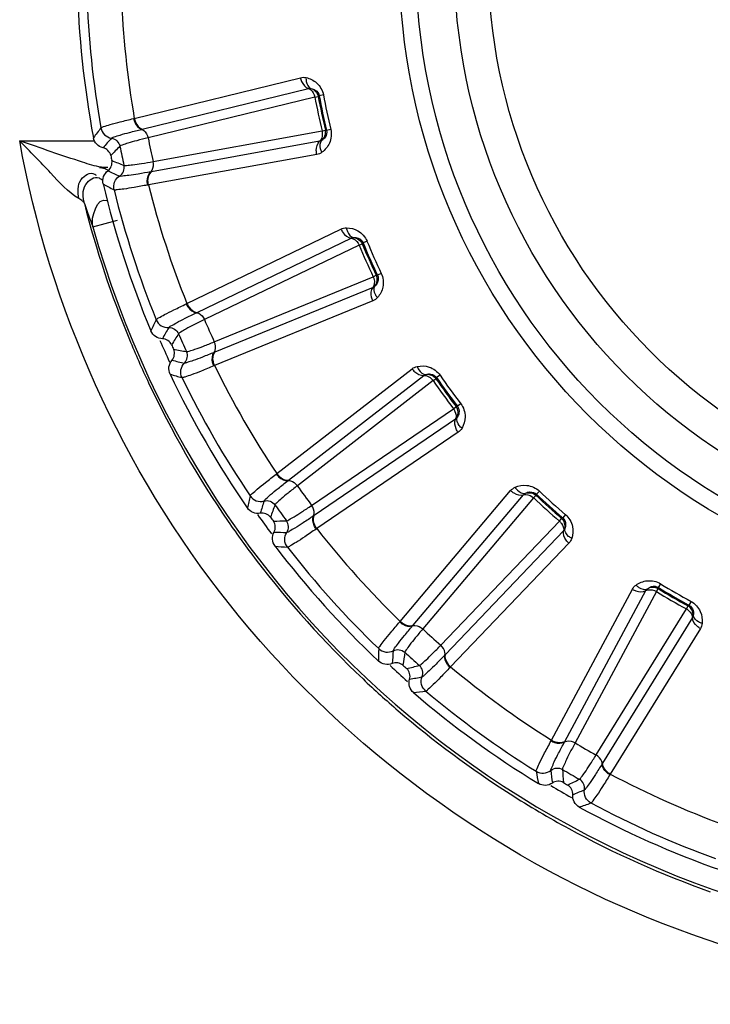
# Model space of a CAD drawing. Header units: millimetres. Extents: x 0 to 4000, y 0 to 3000.
# Tile 121 of 171: x 1951 to 1964, y 1654 to 1674. Entities that reach past the tile are written whole.
import ezdxf

# ---------------------------------------------------------------- set-up
doc = ezdxf.new("R2010")
doc.units = ezdxf.units.MM
doc.header["$LTSCALE"] = 219.99956
doc.layers.get('0').update_dxf_attribs({"linetype": 'CONTINUOUS'})
doc.layers.add('SUPERFICI', color=7, linetype='CONTINUOUS')

msp = doc.modelspace()

# ---------------------------------------------------------------- linework, layer by layer
at = {"color": 9, "linetype": 'CONTINUOUS'}
for p, q in [((1953.033, 1671.567), (1956.309, 1672.369)), ((1953.191, 1671.355), (1956.467, 1672.155)), ((1956.679, 1672.014), (1956.659, 1672.001)), ((1956.762, 1672.029), (1956.679, 1672.014)), ((1953.018, 1671.563), (1953.033, 1671.567)), ((1953.178, 1671.351), (1953.191, 1671.355)), ((1956.8, 1671.335), (1956.824, 1671.331)), ((1956.906, 1671.351), (1956.824, 1671.331)), ((1950.773, 1671.126), (1952.226, 1671.126)), ((1956.688, 1671.115), (1953.37, 1670.515)), ((1956.631, 1670.856), (1953.311, 1670.257)), ((1952.383, 1670.603), (1952.514, 1670.603)), ((1953.37, 1670.515), (1953.357, 1670.512)), ((1953.311, 1670.257), (1953.296, 1670.254)), ((1952.217, 1669.428), (1952.699, 1669.563)), ((1954.071, 1667.919), (1957.108, 1669.386)), ((1954.27, 1667.745), (1957.307, 1669.209)), ((1957.544, 1669.115), (1957.527, 1669.098)), ((1957.622, 1669.147), (1957.544, 1669.115)), ((1957.804, 1668.476), (1957.828, 1668.477)), ((1957.904, 1668.513), (1957.828, 1668.477)), ((1957.74, 1668.238), (1954.619, 1666.961)), ((1954.057, 1667.913), (1954.071, 1667.919)), ((1957.738, 1667.972), (1954.615, 1666.696)), ((1954.258, 1667.739), (1954.27, 1667.745)), ((1954.619, 1666.961), (1954.607, 1666.956)), ((1954.615, 1666.696), (1954.601, 1666.69)), ((1955.844, 1664.568), (1958.511, 1666.634)), ((1956.075, 1664.439), (1958.742, 1666.503)), ((1958.993, 1666.459), (1958.98, 1666.439)), ((1959.062, 1666.507), (1958.993, 1666.459)), ((1959.47, 1665.946), (1959.403, 1665.895)), ((1959.38, 1665.889), (1959.403, 1665.895)), ((1959.367, 1665.642), (1956.58, 1663.744)), ((1959.42, 1665.382), (1956.631, 1663.484)), ((1955.832, 1664.558), (1955.844, 1664.568)), ((1956.065, 1664.43), (1956.075, 1664.439)), ((1958.276, 1661.658), (1960.454, 1664.233)), ((1961.02, 1664.224), (1960.962, 1664.163)), ((1958.529, 1661.58), (1960.708, 1664.153)), ((1960.962, 1664.163), (1960.954, 1664.14)), ((1956.58, 1663.744), (1956.569, 1663.737)), ((1961.46, 1663.685), (1961.481, 1663.696)), ((1961.536, 1663.76), (1961.481, 1663.696)), ((1956.631, 1663.484), (1956.619, 1663.476)), ((1961.498, 1663.441), (1959.167, 1661.005)), ((1961.604, 1663.198), (1959.271, 1660.762)), ((1961.259, 1659.317), (1962.855, 1662.29)), ((1961.523, 1659.294), (1963.119, 1662.264)), ((1963.366, 1662.326), (1963.363, 1662.302)), ((1963.41, 1662.398), (1963.366, 1662.326)), ((1963.952, 1661.962), (1963.971, 1661.977)), ((1964.011, 1662.051), (1963.971, 1661.977)), ((1964.04, 1661.732), (1962.266, 1658.864)), ((1958.266, 1661.646), (1958.276, 1661.658)), ((1958.52, 1661.57), (1958.529, 1661.58)), ((1964.195, 1661.516), (1962.419, 1658.648)), ((1959.167, 1661.005), (1959.157, 1660.996)), ((1959.271, 1660.762), (1959.26, 1660.751)), ((1961.252, 1659.304), (1961.259, 1659.317)), ((1961.516, 1659.282), (1961.523, 1659.294)), ((1962.266, 1658.864), (1962.259, 1658.853)), ((1962.419, 1658.648), (1962.411, 1658.635))]:
    msp.add_line(p, q, dxfattribs=at)
for radius in [12.641, 12.312, 11.559, 10.887]:
    msp.add_circle((1970.902, 1674.68), radius, dxfattribs=at)
for centre, radius, start, end in [((1970.902, 1674.68), 19.409, 195.7002, 56.059), ((1970.902, 1674.68), 18.819, 181.9001, 190.0999), ((1970.902, 1674.68), 18.138, 182.1157, 189.8843), ((1970.902, 1674.68), 14.471, 190.6186, 193.3814), ((1970.902, 1674.68), 14.387, 190.6186, 193.3814), ((1970.056, 1657.674), 22.371, 142.218, 142.8436), ((1982.606, 1644.622), 40.082, 138.5075, 138.8665), ((2025.364, 1600.216), 101.42, 135.72407, 135.86953), ((1990.368, 1764.858), 101.42, 248.13032, 248.27578), ((1969.368, 1706.9), 40.082, 245.1335, 245.4924), ((1963.212, 1689.872), 22.372, 241.1564, 241.782), ((1970.902, 1674.68), 18.138, 194.1157, 201.8843), ((1970.902, 1674.68), 18.819, 193.9001, 202.0999), ((1970.945, 1674.674), 19.493, 194.2103, 202.5125), ((1971.066, 1676.613), 20.172, 199.473, 200.8669), ((1970.902, 1674.68), 14.471, 202.6186, 205.3814), ((1970.902, 1674.68), 14.387, 202.6186, 205.3814), ((1973.61, 1657.87), 22.371, 154.218, 154.8436), ((1988.599, 1647.712), 40.082, 150.5075, 150.8665), ((2039.656, 1613.167), 101.42, 147.72407, 147.86953), ((1970.99, 1674.691), 19.541, 202.5068, 205.248), ((1970.902, 1674.68), 18.909, 203.3334, 204.7371), ((1971.194, 1766.935), 101.42, 260.13032, 260.27578), ((1962.703, 1705.877), 40.082, 257.1335, 257.4924), ((1960.221, 1687.941), 22.372, 253.1564, 253.782), ((1970.902, 1674.68), 18.138, 206.1157, 213.8843), ((1970.908, 1674.655), 19.452, 205.257, 214.5453), ((1970.902, 1674.68), 18.819, 205.9001, 214.0999), ((1970.902, 1674.68), 14.471, 214.6186, 217.3814), ((1970.902, 1674.68), 14.387, 214.6186, 217.3814), ((1970.902, 1674.68), 14.387, 226.6186, 229.3814), ((1977.046, 1658.8), 22.371, 166.218, 166.8436), ((1993.82, 1651.981), 40.082, 162.5075, 162.8665), ((1970.902, 1674.68), 14.471, 226.6186, 229.3814), ((2050.943, 1628.806), 101.42, 159.72407, 159.86953), ((1970.926, 1674.671), 19.476, 214.5527, 217.3112), ((1970.902, 1674.68), 18.909, 215.271, 216.6871), ((1952.007, 1764.98), 101.42, 272.13032, 272.27578), ((1956.396, 1703.491), 40.082, 269.1335, 269.4924), ((1970.902, 1674.68), 18.138, 218.1157, 225.8843), ((1957.698, 1685.431), 22.372, 265.1564, 265.782), ((1970.902, 1674.68), 18.819, 217.9001, 226.0999), ((1970.916, 1674.666), 19.464, 217.3179, 226.6033), ((1970.902, 1674.68), 14.471, 238.6186, 241.3814), ((1970.902, 1674.68), 14.387, 238.6186, 241.3814), ((1980.213, 1660.424), 22.371, 178.218, 178.8436), ((1998.038, 1657.242), 40.082, 174.5075, 174.8665), ((2058.732, 1646.45), 101.42, 171.72407, 171.86953), ((1970.902, 1674.68), 18.909, 227.2932, 228.6953), ((1933.645, 1759.078), 101.42, 284.13032, 284.27578), ((1970.902, 1674.68), 18.138, 230.1157, 237.8843), ((1970.94, 1674.696), 19.503, 226.6126, 229.3605), ((1950.723, 1699.845), 40.082, 281.1335, 281.4924), ((1955.751, 1682.451), 22.372, 277.1564, 277.782), ((1970.902, 1674.68), 18.819, 229.9001, 238.0999), ((1970.926, 1674.679), 19.481, 229.3593, 237.4448), ((1982.974, 1662.672), 22.371, 190.218, 190.8436), ((2001.071, 1663.265), 40.082, 186.5075, 186.8665), ((2062.682, 1665.327), 101.42, 183.72407, 183.86953), ((1970.902, 1674.68), 18.138, 242.1157, 249.8843), ((1970.902, 1674.68), 18.909, 239.29, 240.7225), ((1916.912, 1749.488), 101.42, 296.13032, 296.27578), ((1970.885, 1674.623), 19.412, 237.4587, 241.424), ((1945.931, 1695.1), 40.082, 293.1335, 293.4924), ((1954.466, 1679.131), 22.372, 289.1564, 289.782), ((1970.902, 1674.68), 18.819, 241.9001, 250.0999), ((1970.925, 1674.7), 19.498, 241.4268, 250.4221)]:
    msp.add_arc(centre, radius, start, end, dxfattribs=at)
at = {"color": 7, "linetype": 'CONTINUOUS'}
for radius, start, end in [(19, 181.4031, 190.5969), (18.732, 191.848, 192.152), (19, 193.4031, 202.5969), (18.732, 203.848, 204.152), (19, 205.4031, 214.5969), (18.732, 215.848, 216.152), (19, 217.4031, 226.5969), (18.732, 227.848, 228.152), (19, 229.4031, 238.5969), (18.732, 239.848, 240.152), (19, 241.4031, 250.5969)]:
    msp.add_arc((1970.902, 1674.68), radius, start, end, dxfattribs=at)
at = {"color": 9, "linetype": 'CONTINUOUS'}
for points in [[(1956.309, 1672.369), (1956.345, 1672.378), (1956.383, 1672.378), (1956.419, 1672.371)], [(1956.467, 1672.155), (1956.482, 1672.159), (1956.501, 1672.161), (1956.513, 1672.151)], [(1956.516, 1672.156), (1956.583, 1672.137), (1956.645, 1672.07), (1956.659, 1672.001)], [(1956.733, 1671.135), (1956.787, 1671.18), (1956.816, 1671.266), (1956.8, 1671.335)], [(1956.733, 1671.135), (1956.72, 1671.126), (1956.703, 1671.116), (1956.689, 1671.121)], [(1956.732, 1670.899), (1956.702, 1670.878), (1956.667, 1670.862), (1956.631, 1670.856)], [(1952.217, 1669.428), (1952.165, 1669.618), (1952.307, 1670.023), (1952.49, 1669.952)], [(1957.108, 1669.386), (1957.141, 1669.402), (1957.179, 1669.41), (1957.216, 1669.41)], [(1957.307, 1669.209), (1957.321, 1669.216), (1957.34, 1669.222), (1957.354, 1669.215)], [(1957.355, 1669.22), (1957.425, 1669.216), (1957.5, 1669.163), (1957.527, 1669.098)], [(1957.78, 1668.266), (1957.823, 1668.321), (1957.834, 1668.412), (1957.804, 1668.476)], [(1957.78, 1668.266), (1957.769, 1668.255), (1957.754, 1668.242), (1957.739, 1668.244)], [(1957.827, 1668.036), (1957.803, 1668.009), (1957.772, 1667.986), (1957.738, 1667.972)], [(1958.511, 1666.634), (1958.54, 1666.656), (1958.575, 1666.672), (1958.61, 1666.68)], [(1958.742, 1666.503), (1958.754, 1666.512), (1958.771, 1666.521), (1958.786, 1666.517)], [(1958.786, 1666.523), (1958.856, 1666.533), (1958.94, 1666.497), (1958.98, 1666.439)], [(1959.4, 1665.678), (1959.431, 1665.741), (1959.422, 1665.832), (1959.38, 1665.889)], [(1959.4, 1665.678), (1959.392, 1665.665), (1959.38, 1665.649), (1959.365, 1665.648)], [(1959.495, 1665.463), (1959.476, 1665.431), (1959.45, 1665.402), (1959.42, 1665.382)], [(1960.454, 1664.233), (1960.478, 1664.261), (1960.509, 1664.284), (1960.542, 1664.299)], [(1960.747, 1664.182), (1960.813, 1664.207), (1960.903, 1664.189), (1960.954, 1664.14)], [(1960.708, 1664.153), (1960.718, 1664.165), (1960.732, 1664.177), (1960.748, 1664.177)], [(1961.523, 1663.483), (1961.54, 1663.552), (1961.513, 1663.639), (1961.46, 1663.685)], [(1961.523, 1663.483), (1961.518, 1663.469), (1961.51, 1663.451), (1961.495, 1663.447)], [(1961.66, 1663.292), (1961.649, 1663.258), (1961.63, 1663.224), (1961.604, 1663.198)], [(1962.855, 1662.29), (1962.872, 1662.322), (1962.898, 1662.35), (1962.927, 1662.372)], [(1963.119, 1662.264), (1963.127, 1662.277), (1963.138, 1662.293), (1963.154, 1662.295)], [(1963.151, 1662.3), (1963.211, 1662.338), (1963.302, 1662.339), (1963.363, 1662.302)], [(1964.056, 1661.778), (1964.059, 1661.848), (1964.014, 1661.928), (1963.952, 1661.962)], [(1964.056, 1661.778), (1964.054, 1661.763), (1964.05, 1661.744), (1964.036, 1661.736)], [(1964.23, 1661.62), (1964.226, 1661.583), (1964.214, 1661.547), (1964.195, 1661.516)]]:
    msp.add_open_spline(points, degree=3, dxfattribs=at)
for points, knots in [([(1956.309, 1672.369), (1956.314, 1672.344), (1956.341, 1672.259), (1956.405, 1672.175), (1956.467, 1672.155)], [0, 0, 0, 0, 0.283328, 1, 1, 1, 1]), ([(1956.419, 1672.371), (1956.418, 1672.346), (1956.419, 1672.267), (1956.463, 1672.176), (1956.516, 1672.156)], [0, 0, 0, 0, 0.303467, 1, 1, 1, 1]), ([(1956.419, 1672.371), (1956.495, 1672.354), (1956.655, 1672.277), (1956.745, 1672.118), (1956.762, 1672.029)], [0, 0, 0, 0, 0.463897, 1, 1, 1, 1]), ([(1956.467, 1672.155), (1956.482, 1672.151), (1956.545, 1672.114), (1956.58, 1672.043), (1956.592, 1671.988)], [0, 0, 0, 0, 0.216192, 1, 1, 1, 1]), ([(1956.516, 1672.156), (1956.546, 1672.152), (1956.62, 1672.128), (1956.671, 1672.058), (1956.679, 1672.014)], [0, 0, 0, 0, 0.405768, 1, 1, 1, 1]), ([(1952.374, 1671.38), (1952.387, 1671.395), (1952.455, 1671.41), (1952.577, 1671.454), (1952.777, 1671.503), (1952.93, 1671.542), (1953.018, 1671.563)], [0, 0, 0, 0, 0.087839, 0.289256, 0.597274, 1, 1, 1, 1]), ([(1953.018, 1671.563), (1953.023, 1671.538), (1953.05, 1671.453), (1953.116, 1671.37), (1953.178, 1671.351)], [0, 0, 0, 0, 0.283026, 1, 1, 1, 1]), ([(1953.033, 1671.567), (1953.038, 1671.542), (1953.065, 1671.457), (1953.13, 1671.374), (1953.191, 1671.355)], [0, 0, 0, 0, 0.283838, 1, 1, 1, 1]), ([(1952.374, 1671.38), (1952.383, 1671.33), (1952.434, 1671.233), (1952.533, 1671.185), (1952.583, 1671.177)], [0, 0, 0, 0, 0.499997, 1, 1, 1, 1]), ([(1952.583, 1671.177), (1952.595, 1671.191), (1952.658, 1671.207), (1952.772, 1671.248), (1952.956, 1671.295), (1953.098, 1671.332), (1953.178, 1671.351)], [0, 0, 0, 0, 0.089549, 0.291503, 0.598947, 1, 1, 1, 1]), ([(1952.583, 1671.177), (1952.622, 1671.171), (1952.7, 1671.133), (1952.741, 1671.058), (1952.749, 1671.019)], [0, 0, 0, 0, 0.499996, 1, 1, 1, 1]), ([(1953.178, 1671.351), (1953.193, 1671.347), (1953.257, 1671.311), (1953.293, 1671.24), (1953.305, 1671.185)], [0, 0, 0, 0, 0.215937, 1, 1, 1, 1]), ([(1956.735, 1671.319), (1956.739, 1671.3), (1956.746, 1671.23), (1956.726, 1671.149), (1956.688, 1671.115)], [0, 0, 0, 0, 0.283581, 1, 1, 1, 1]), ([(1956.906, 1671.351), (1956.927, 1671.263), (1956.909, 1671.08), (1956.795, 1670.945), (1956.732, 1670.899)], [0, 0, 0, 0, 0.536345, 1, 1, 1, 1]), ([(1956.824, 1671.331), (1956.834, 1671.288), (1956.817, 1671.203), (1956.759, 1671.151), (1956.733, 1671.135)], [0, 0, 0, 0, 0.592632, 1, 1, 1, 1]), ([(1951.94, 1669.988), (1951.722, 1670.111), (1951.36, 1670.537), (1950.975, 1670.913), (1950.773, 1671.126)], [0, 0, 0, 0, 0.460592, 1, 1, 1, 1]), ([(1952.383, 1670.603), (1952.258, 1670.625), (1951.717, 1670.796), (1951.185, 1670.981), (1950.773, 1671.126)], [0, 0, 0, 0, 0.226059, 1, 1, 1, 1]), ([(1962.901, 1655.926), (1959.822, 1657.233), (1954.23, 1661.448), (1951.361, 1667.836), (1950.773, 1671.126)], [0, 0, 0, 0, 0.500261, 1, 1, 1, 1]), ([(1956.631, 1670.856), (1956.625, 1670.881), (1956.615, 1670.97), (1956.64, 1671.072), (1956.688, 1671.115)], [0, 0, 0, 0, 0.283328, 1, 1, 1, 1]), ([(1956.732, 1670.899), (1956.72, 1670.921), (1956.69, 1670.994), (1956.692, 1671.095), (1956.733, 1671.135)], [0, 0, 0, 0, 0.303467, 1, 1, 1, 1]), ([(1952.458, 1670.571), (1952.443, 1670.576), (1952.407, 1670.586), (1952.37, 1670.593), (1952.349, 1670.596)], [0, 0, 0, 0, 0.426987, 1, 1, 1, 1]), ([(1952.742, 1670.43), (1952.775, 1670.451), (1952.831, 1670.517), (1952.838, 1670.602), (1952.829, 1670.641)], [0, 0, 0, 0, 0.499996, 1, 1, 1, 1]), ([(1953.357, 1670.512), (1953.368, 1670.523), (1953.412, 1670.581), (1953.416, 1670.661), (1953.405, 1670.716)], [0, 0, 0, 0, 0.215937, 1, 1, 1, 1]), ([(1951.94, 1669.988), (1951.92, 1670.113), (1951.891, 1670.351), (1952.166, 1670.518), (1952.245, 1670.47)], [0, 0, 0, 0, 0.575841, 1, 1, 1, 1]), ([(1952.048, 1669.889), (1952.018, 1670.01), (1951.988, 1670.251), (1952.248, 1670.434), (1952.337, 1670.394)], [0, 0, 0, 0, 0.56255, 1, 1, 1, 1]), ([(1952.245, 1670.47), (1952.251, 1670.467), (1952.262, 1670.459), (1952.273, 1670.451), (1952.278, 1670.447)], [0, 0, 0, 0, 0.48367, 1, 1, 1, 1]), ([(1952.518, 1670.533), (1952.512, 1670.541), (1952.494, 1670.557), (1952.471, 1670.566), (1952.458, 1670.571)], [0, 0, 0, 0, 0.404101, 1, 1, 1, 1]), ([(1952.634, 1670.159), (1952.622, 1670.209), (1952.629, 1670.318), (1952.699, 1670.402), (1952.742, 1670.43)], [0, 0, 0, 0, 0.499997, 1, 1, 1, 1]), ([(1953.357, 1670.512), (1953.275, 1670.498), (1953.131, 1670.474), (1952.943, 1670.442), (1952.823, 1670.433), (1952.759, 1670.422), (1952.742, 1670.43)], [0, 0, 0, 0, 0.40089, 0.708362, 0.910393, 1, 1, 1, 1]), ([(1953.296, 1670.254), (1953.291, 1670.279), (1953.281, 1670.368), (1953.308, 1670.47), (1953.357, 1670.512)], [0, 0, 0, 0, 0.283026, 1, 1, 1, 1]), ([(1953.311, 1670.257), (1953.306, 1670.282), (1953.296, 1670.37), (1953.321, 1670.472), (1953.37, 1670.515)], [0, 0, 0, 0, 0.283838, 1, 1, 1, 1]), ([(1952.337, 1670.394), (1952.349, 1670.388), (1952.374, 1670.374), (1952.398, 1670.357), (1952.41, 1670.348)], [0, 0, 0, 0, 0.468722, 1, 1, 1, 1]), ([(1953.296, 1670.254), (1953.208, 1670.237), (1953.052, 1670.211), (1952.849, 1670.174), (1952.72, 1670.165), (1952.652, 1670.151), (1952.634, 1670.159)], [0, 0, 0, 0, 0.402561, 0.71061, 0.912105, 1, 1, 1, 1]), ([(1952.048, 1669.889), (1952.042, 1669.908), (1952.007, 1669.947), (1951.966, 1669.974), (1951.94, 1669.988)], [0, 0, 0, 0, 0.405042, 1, 1, 1, 1]), ([(1957.108, 1669.386), (1957.119, 1669.362), (1957.162, 1669.284), (1957.243, 1669.216), (1957.307, 1669.209)], [0, 0, 0, 0, 0.283328, 1, 1, 1, 1]), ([(1957.216, 1669.41), (1957.294, 1669.41), (1957.466, 1669.368), (1957.587, 1669.231), (1957.622, 1669.147)], [0, 0, 0, 0, 0.463897, 1, 1, 1, 1]), ([(1957.216, 1669.41), (1957.219, 1669.386), (1957.237, 1669.309), (1957.299, 1669.228), (1957.355, 1669.22)], [0, 0, 0, 0, 0.303467, 1, 1, 1, 1]), ([(1957.307, 1669.209), (1957.323, 1669.208), (1957.392, 1669.186), (1957.442, 1669.123), (1957.465, 1669.072)], [0, 0, 0, 0, 0.216192, 1, 1, 1, 1]), ([(1957.355, 1669.22), (1957.385, 1669.222), (1957.463, 1669.215), (1957.527, 1669.156), (1957.544, 1669.115)], [0, 0, 0, 0, 0.40577, 1, 1, 1, 1]), ([(1957.828, 1668.477), (1957.847, 1668.437), (1957.848, 1668.351), (1957.802, 1668.288), (1957.78, 1668.266)], [0, 0, 0, 0, 0.592632, 1, 1, 1, 1]), ([(1957.904, 1668.513), (1957.943, 1668.432), (1957.963, 1668.25), (1957.879, 1668.094), (1957.827, 1668.036)], [0, 0, 0, 0, 0.536345, 1, 1, 1, 1]), ([(1957.743, 1668.447), (1957.751, 1668.429), (1957.773, 1668.362), (1957.77, 1668.279), (1957.74, 1668.238)], [0, 0, 0, 0, 0.283581, 1, 1, 1, 1]), ([(1957.827, 1668.036), (1957.812, 1668.055), (1957.767, 1668.12), (1957.748, 1668.219), (1957.78, 1668.266)], [0, 0, 0, 0, 0.303467, 1, 1, 1, 1]), ([(1957.738, 1667.972), (1957.727, 1667.996), (1957.698, 1668.08), (1957.701, 1668.186), (1957.74, 1668.238)], [0, 0, 0, 0, 0.283328, 1, 1, 1, 1]), ([(1953.465, 1667.6), (1953.475, 1667.617), (1953.538, 1667.647), (1953.649, 1667.715), (1953.834, 1667.804), (1953.976, 1667.874), (1954.057, 1667.913)], [0, 0, 0, 0, 0.087839, 0.289256, 0.597274, 1, 1, 1, 1]), ([(1954.057, 1667.913), (1954.067, 1667.89), (1954.112, 1667.812), (1954.193, 1667.745), (1954.258, 1667.739)], [0, 0, 0, 0, 0.283026, 1, 1, 1, 1]), ([(1954.071, 1667.919), (1954.081, 1667.896), (1954.125, 1667.819), (1954.206, 1667.751), (1954.27, 1667.745)], [0, 0, 0, 0, 0.283838, 1, 1, 1, 1]), ([(1953.712, 1667.445), (1953.721, 1667.461), (1953.779, 1667.489), (1953.881, 1667.553), (1954.052, 1667.638), (1954.183, 1667.703), (1954.258, 1667.739)], [0, 0, 0, 0, 0.089549, 0.291503, 0.598947, 1, 1, 1, 1]), ([(1954.258, 1667.739), (1954.273, 1667.738), (1954.343, 1667.716), (1954.393, 1667.654), (1954.416, 1667.603)], [0, 0, 0, 0, 0.215937, 1, 1, 1, 1]), ([(1953.465, 1667.6), (1953.485, 1667.553), (1953.555, 1667.469), (1953.661, 1667.442), (1953.712, 1667.445)], [0, 0, 0, 0, 0.499997, 1, 1, 1, 1]), ([(1953.712, 1667.445), (1953.752, 1667.447), (1953.835, 1667.426), (1953.891, 1667.361), (1953.907, 1667.325)], [0, 0, 0, 0, 0.499996, 1, 1, 1, 1]), ([(1954.607, 1666.956), (1954.616, 1666.968), (1954.646, 1667.034), (1954.633, 1667.113), (1954.611, 1667.165)], [0, 0, 0, 0, 0.215937, 1, 1, 1, 1]), ([(1954.022, 1666.747), (1954.051, 1666.775), (1954.091, 1666.851), (1954.08, 1666.936), (1954.064, 1666.972)], [0, 0, 0, 0, 0.499996, 1, 1, 1, 1]), ([(1954.607, 1666.956), (1954.53, 1666.924), (1954.394, 1666.871), (1954.217, 1666.8), (1954.101, 1666.767), (1954.04, 1666.743), (1954.022, 1666.747)], [0, 0, 0, 0, 0.40089, 0.708362, 0.910393, 1, 1, 1, 1]), ([(1954.601, 1666.69), (1954.591, 1666.714), (1954.563, 1666.798), (1954.568, 1666.904), (1954.607, 1666.956)], [0, 0, 0, 0, 0.283026, 1, 1, 1, 1]), ([(1954.615, 1666.696), (1954.605, 1666.719), (1954.577, 1666.804), (1954.58, 1666.909), (1954.619, 1666.961)], [0, 0, 0, 0, 0.283838, 1, 1, 1, 1]), ([(1953.973, 1666.46), (1953.951, 1666.506), (1953.935, 1666.614), (1953.986, 1666.711), (1954.022, 1666.747)], [0, 0, 0, 0, 0.499997, 1, 1, 1, 1]), ([(1954.601, 1666.69), (1954.518, 1666.656), (1954.371, 1666.597), (1954.181, 1666.519), (1954.056, 1666.483), (1953.992, 1666.456), (1953.973, 1666.46)], [0, 0, 0, 0, 0.402561, 0.71061, 0.912105, 1, 1, 1, 1]), ([(1958.511, 1666.634), (1958.526, 1666.613), (1958.584, 1666.546), (1958.677, 1666.496), (1958.742, 1666.503)], [0, 0, 0, 0, 0.283328, 1, 1, 1, 1]), ([(1958.61, 1666.68), (1958.687, 1666.696), (1958.864, 1666.69), (1959.011, 1666.581), (1959.062, 1666.507)], [0, 0, 0, 0, 0.463897, 1, 1, 1, 1]), ([(1958.61, 1666.68), (1958.619, 1666.657), (1958.653, 1666.585), (1958.73, 1666.519), (1958.786, 1666.523)], [0, 0, 0, 0, 0.303467, 1, 1, 1, 1]), ([(1958.786, 1666.523), (1958.816, 1666.531), (1958.893, 1666.54), (1958.967, 1666.496), (1958.993, 1666.459)], [0, 0, 0, 0, 0.405768, 1, 1, 1, 1]), ([(1958.742, 1666.503), (1958.757, 1666.504), (1958.83, 1666.497), (1958.891, 1666.446), (1958.924, 1666.401)], [0, 0, 0, 0, 0.216192, 1, 1, 1, 1]), ([(1959.47, 1665.946), (1959.525, 1665.874), (1959.583, 1665.7), (1959.533, 1665.53), (1959.495, 1665.463)], [0, 0, 0, 0, 0.536345, 1, 1, 1, 1]), ([(1959.326, 1665.848), (1959.338, 1665.831), (1959.373, 1665.77), (1959.388, 1665.689), (1959.367, 1665.642)], [0, 0, 0, 0, 0.283581, 1, 1, 1, 1]), ([(1959.403, 1665.895), (1959.43, 1665.859), (1959.449, 1665.775), (1959.417, 1665.704), (1959.4, 1665.678)], [0, 0, 0, 0, 0.592632, 1, 1, 1, 1]), ([(1959.42, 1665.382), (1959.405, 1665.403), (1959.359, 1665.479), (1959.34, 1665.583), (1959.367, 1665.642)], [0, 0, 0, 0, 0.283328, 1, 1, 1, 1]), ([(1959.495, 1665.463), (1959.475, 1665.478), (1959.418, 1665.532), (1959.379, 1665.626), (1959.4, 1665.678)], [0, 0, 0, 0, 0.303467, 1, 1, 1, 1]), ([(1955.319, 1664.13), (1955.324, 1664.148), (1955.38, 1664.19), (1955.474, 1664.28), (1955.637, 1664.406), (1955.761, 1664.504), (1955.832, 1664.558)], [0, 0, 0, 0, 0.087839, 0.289256, 0.597274, 1, 1, 1, 1]), ([(1955.592, 1664.029), (1955.597, 1664.046), (1955.648, 1664.087), (1955.735, 1664.17), (1955.885, 1664.288), (1955.999, 1664.379), (1956.065, 1664.43)], [0, 0, 0, 0, 0.089549, 0.291503, 0.598947, 1, 1, 1, 1]), ([(1955.832, 1664.558), (1955.847, 1664.538), (1955.906, 1664.471), (1956, 1664.423), (1956.065, 1664.43)], [0, 0, 0, 0, 0.283026, 1, 1, 1, 1]), ([(1955.844, 1664.568), (1955.859, 1664.547), (1955.918, 1664.48), (1956.011, 1664.431), (1956.075, 1664.439)], [0, 0, 0, 0, 0.283838, 1, 1, 1, 1]), ([(1956.065, 1664.43), (1956.08, 1664.432), (1956.153, 1664.426), (1956.214, 1664.375), (1956.248, 1664.33)], [0, 0, 0, 0, 0.215937, 1, 1, 1, 1]), ([(1960.454, 1664.233), (1960.473, 1664.216), (1960.545, 1664.163), (1960.646, 1664.133), (1960.708, 1664.153)], [0, 0, 0, 0, 0.283328, 1, 1, 1, 1]), ([(1960.542, 1664.299), (1960.614, 1664.33), (1960.788, 1664.362), (1960.955, 1664.286), (1961.02, 1664.224)], [0, 0, 0, 0, 0.463897, 1, 1, 1, 1]), ([(1960.542, 1664.299), (1960.556, 1664.278), (1960.604, 1664.216), (1960.693, 1664.167), (1960.747, 1664.182)], [0, 0, 0, 0, 0.303467, 1, 1, 1, 1]), ([(1960.747, 1664.182), (1960.774, 1664.197), (1960.848, 1664.221), (1960.93, 1664.194), (1960.962, 1664.163)], [0, 0, 0, 0, 0.405768, 1, 1, 1, 1]), ([(1955.319, 1664.13), (1955.347, 1664.087), (1955.433, 1664.019), (1955.542, 1664.015), (1955.592, 1664.029)], [0, 0, 0, 0, 0.499997, 1, 1, 1, 1]), ([(1955.592, 1664.029), (1955.63, 1664.039), (1955.716, 1664.037), (1955.784, 1663.984), (1955.807, 1663.952)], [0, 0, 0, 0, 0.499996, 1, 1, 1, 1]), ([(1960.708, 1664.153), (1960.722, 1664.158), (1960.795, 1664.166), (1960.866, 1664.129), (1960.908, 1664.091)], [0, 0, 0, 0, 0.216192, 1, 1, 1, 1]), ([(1956.569, 1663.737), (1956.575, 1663.751), (1956.591, 1663.822), (1956.562, 1663.896), (1956.53, 1663.942)], [0, 0, 0, 0, 0.215937, 1, 1, 1, 1]), ([(1956.041, 1663.411), (1956.063, 1663.444), (1956.086, 1663.527), (1956.058, 1663.608), (1956.034, 1663.64)], [0, 0, 0, 0, 0.499996, 1, 1, 1, 1]), ([(1956.569, 1663.737), (1956.5, 1663.69), (1956.378, 1663.609), (1956.22, 1663.504), (1956.113, 1663.447), (1956.059, 1663.41), (1956.041, 1663.411)], [0, 0, 0, 0, 0.40089, 0.708362, 0.910393, 1, 1, 1, 1]), ([(1956.619, 1663.476), (1956.604, 1663.496), (1956.559, 1663.574), (1956.541, 1663.678), (1956.569, 1663.737)], [0, 0, 0, 0, 0.283026, 1, 1, 1, 1]), ([(1956.631, 1663.484), (1956.616, 1663.505), (1956.571, 1663.582), (1956.553, 1663.685), (1956.58, 1663.744)], [0, 0, 0, 0, 0.283838, 1, 1, 1, 1]), ([(1961.416, 1663.634), (1961.431, 1663.62), (1961.478, 1663.568), (1961.509, 1663.491), (1961.498, 1663.441)], [0, 0, 0, 0, 0.283581, 1, 1, 1, 1]), ([(1961.481, 1663.696), (1961.515, 1663.667), (1961.551, 1663.588), (1961.534, 1663.512), (1961.523, 1663.483)], [0, 0, 0, 0, 0.592631, 1, 1, 1, 1]), ([(1961.536, 1663.76), (1961.604, 1663.701), (1961.697, 1663.543), (1961.684, 1663.367), (1961.66, 1663.292)], [0, 0, 0, 0, 0.536344, 1, 1, 1, 1]), ([(1956.619, 1663.476), (1956.545, 1663.425), (1956.413, 1663.337), (1956.243, 1663.221), (1956.129, 1663.16), (1956.072, 1663.12), (1956.052, 1663.12)], [0, 0, 0, 0, 0.402561, 0.71061, 0.912105, 1, 1, 1, 1]), ([(1961.604, 1663.198), (1961.585, 1663.215), (1961.524, 1663.28), (1961.484, 1663.378), (1961.498, 1663.441)], [0, 0, 0, 0, 0.283328, 1, 1, 1, 1]), ([(1961.66, 1663.292), (1961.638, 1663.303), (1961.571, 1663.344), (1961.513, 1663.428), (1961.523, 1663.483)], [0, 0, 0, 0, 0.303467, 1, 1, 1, 1]), ([(1956.052, 1663.12), (1956.021, 1663.16), (1955.983, 1663.263), (1956.013, 1663.368), (1956.041, 1663.411)], [0, 0, 0, 0, 0.499997, 1, 1, 1, 1]), ([(1962.927, 1662.372), (1962.991, 1662.418), (1963.154, 1662.485), (1963.333, 1662.445), (1963.41, 1662.398)], [0, 0, 0, 0, 0.463897, 1, 1, 1, 1]), ([(1962.855, 1662.29), (1962.877, 1662.277), (1962.958, 1662.239), (1963.063, 1662.231), (1963.119, 1662.264)], [0, 0, 0, 0, 0.283328, 1, 1, 1, 1]), ([(1962.927, 1662.372), (1962.944, 1662.354), (1963.004, 1662.303), (1963.101, 1662.274), (1963.151, 1662.3)], [0, 0, 0, 0, 0.303467, 1, 1, 1, 1]), ([(1963.119, 1662.264), (1963.133, 1662.271), (1963.202, 1662.294), (1963.279, 1662.272), (1963.328, 1662.245)], [0, 0, 0, 0, 0.216192, 1, 1, 1, 1]), ([(1963.151, 1662.3), (1963.175, 1662.32), (1963.242, 1662.359), (1963.328, 1662.35), (1963.366, 1662.326)], [0, 0, 0, 0, 0.405768, 1, 1, 1, 1]), ([(1963.92, 1661.903), (1963.937, 1661.893), (1963.994, 1661.852), (1964.04, 1661.783), (1964.04, 1661.732)], [0, 0, 0, 0, 0.283581, 1, 1, 1, 1]), ([(1963.971, 1661.977), (1964.01, 1661.956), (1964.061, 1661.886), (1964.061, 1661.808), (1964.056, 1661.778)], [0, 0, 0, 0, 0.592632, 1, 1, 1, 1]), ([(1964.011, 1662.051), (1964.09, 1662.008), (1964.214, 1661.873), (1964.238, 1661.698), (1964.23, 1661.62)], [0, 0, 0, 0, 0.536345, 1, 1, 1, 1]), ([(1964.195, 1661.516), (1964.173, 1661.528), (1964.099, 1661.58), (1964.04, 1661.667), (1964.04, 1661.732)], [0, 0, 0, 0, 0.283328, 1, 1, 1, 1]), ([(1964.23, 1661.62), (1964.206, 1661.626), (1964.132, 1661.652), (1964.058, 1661.722), (1964.056, 1661.778)], [0, 0, 0, 0, 0.303467, 1, 1, 1, 1]), ([(1957.853, 1661.12), (1957.854, 1661.14), (1957.9, 1661.192), (1957.973, 1661.299), (1958.106, 1661.457), (1958.207, 1661.578), (1958.266, 1661.646)], [0, 0, 0, 0, 0.087839, 0.289256, 0.597274, 1, 1, 1, 1]), ([(1958.141, 1661.078), (1958.142, 1661.097), (1958.184, 1661.147), (1958.252, 1661.247), (1958.373, 1661.393), (1958.466, 1661.506), (1958.52, 1661.57)], [0, 0, 0, 0, 0.089549, 0.291503, 0.598947, 1, 1, 1, 1]), ([(1958.266, 1661.646), (1958.285, 1661.629), (1958.357, 1661.576), (1958.459, 1661.548), (1958.52, 1661.57)], [0, 0, 0, 0, 0.283026, 1, 1, 1, 1]), ([(1958.276, 1661.658), (1958.295, 1661.641), (1958.366, 1661.588), (1958.467, 1661.559), (1958.529, 1661.58)], [0, 0, 0, 0, 0.283838, 1, 1, 1, 1]), ([(1958.52, 1661.57), (1958.535, 1661.575), (1958.607, 1661.583), (1958.678, 1661.546), (1958.72, 1661.509)], [0, 0, 0, 0, 0.215937, 1, 1, 1, 1]), ([(1957.853, 1661.12), (1957.889, 1661.085), (1957.988, 1661.036), (1958.095, 1661.055), (1958.141, 1661.078)], [0, 0, 0, 0, 0.499997, 1, 1, 1, 1]), ([(1958.141, 1661.078), (1958.176, 1661.097), (1958.261, 1661.112), (1958.338, 1661.075), (1958.368, 1661.048)], [0, 0, 0, 0, 0.499996, 1, 1, 1, 1]), ([(1959.157, 1660.996), (1959.161, 1661.011), (1959.162, 1661.084), (1959.118, 1661.15), (1959.076, 1661.188)], [0, 0, 0, 0, 0.215937, 1, 1, 1, 1]), ([(1959.157, 1660.996), (1959.1, 1660.936), (1958.997, 1660.832), (1958.864, 1660.695), (1958.772, 1660.617), (1958.727, 1660.571), (1958.708, 1660.567)], [0, 0, 0, 0, 0.40089, 0.708362, 0.910393, 1, 1, 1, 1]), ([(1959.26, 1660.751), (1959.241, 1660.768), (1959.181, 1660.834), (1959.143, 1660.932), (1959.157, 1660.996)], [0, 0, 0, 0, 0.283026, 1, 1, 1, 1]), ([(1959.271, 1660.762), (1959.252, 1660.779), (1959.192, 1660.845), (1959.152, 1660.942), (1959.167, 1661.005)], [0, 0, 0, 0, 0.283838, 1, 1, 1, 1]), ([(1958.708, 1660.567), (1958.723, 1660.604), (1958.729, 1660.69), (1958.684, 1660.763), (1958.654, 1660.79)], [0, 0, 0, 0, 0.499996, 1, 1, 1, 1]), ([(1959.26, 1660.751), (1959.198, 1660.686), (1959.088, 1660.572), (1958.946, 1660.424), (1958.847, 1660.34), (1958.799, 1660.289), (1958.78, 1660.285)], [0, 0, 0, 0, 0.402561, 0.71061, 0.912105, 1, 1, 1, 1]), ([(1958.78, 1660.285), (1958.741, 1660.318), (1958.683, 1660.41), (1958.69, 1660.52), (1958.708, 1660.567)], [0, 0, 0, 0, 0.499997, 1, 1, 1, 1]), ([(1960.957, 1658.703), (1960.955, 1658.723), (1960.989, 1658.784), (1961.038, 1658.904), (1961.135, 1659.085), (1961.209, 1659.225), (1961.252, 1659.304)], [0, 0, 0, 0, 0.087839, 0.289256, 0.597274, 1, 1, 1, 1]), ([(1961.248, 1658.722), (1961.245, 1658.741), (1961.276, 1658.798), (1961.321, 1658.91), (1961.41, 1659.079), (1961.477, 1659.209), (1961.516, 1659.282)], [0, 0, 0, 0, 0.089549, 0.291503, 0.598947, 1, 1, 1, 1]), ([(1961.252, 1659.304), (1961.274, 1659.291), (1961.355, 1659.255), (1961.461, 1659.248), (1961.516, 1659.282)], [0, 0, 0, 0, 0.283026, 1, 1, 1, 1]), ([(1961.259, 1659.317), (1961.281, 1659.305), (1961.362, 1659.268), (1961.467, 1659.261), (1961.523, 1659.294)], [0, 0, 0, 0, 0.283838, 1, 1, 1, 1]), ([(1961.516, 1659.282), (1961.53, 1659.29), (1961.599, 1659.313), (1961.676, 1659.292), (1961.725, 1659.264)], [0, 0, 0, 0, 0.215937, 1, 1, 1, 1]), ([(1962.259, 1658.853), (1962.259, 1658.868), (1962.245, 1658.94), (1962.188, 1658.996), (1962.14, 1659.025)], [0, 0, 0, 0, 0.215937, 1, 1, 1, 1]), ([(1961.248, 1658.722), (1961.279, 1658.748), (1961.358, 1658.78), (1961.441, 1658.76), (1961.476, 1658.74)], [0, 0, 0, 0, 0.499996, 1, 1, 1, 1]), ([(1962.259, 1658.853), (1962.215, 1658.782), (1962.137, 1658.659), (1962.035, 1658.498), (1961.961, 1658.403), (1961.926, 1658.348), (1961.909, 1658.34)], [0, 0, 0, 0, 0.40089, 0.708362, 0.910393, 1, 1, 1, 1]), ([(1962.411, 1658.635), (1962.389, 1658.648), (1962.316, 1658.7), (1962.258, 1658.788), (1962.259, 1658.853)], [0, 0, 0, 0, 0.283026, 1, 1, 1, 1]), ([(1962.419, 1658.648), (1962.397, 1658.661), (1962.324, 1658.712), (1962.265, 1658.8), (1962.266, 1658.864)], [0, 0, 0, 0, 0.283838, 1, 1, 1, 1]), ([(1960.957, 1658.703), (1961, 1658.677), (1961.106, 1658.649), (1961.208, 1658.69), (1961.248, 1658.722)], [0, 0, 0, 0, 0.499997, 1, 1, 1, 1]), ([(1962.411, 1658.635), (1962.364, 1658.558), (1962.279, 1658.425), (1962.171, 1658.25), (1962.092, 1658.147), (1962.056, 1658.087), (1962.038, 1658.079)], [0, 0, 0, 0, 0.402561, 0.71061, 0.912105, 1, 1, 1, 1]), ([(1961.909, 1658.34), (1961.916, 1658.38), (1961.904, 1658.465), (1961.845, 1658.527), (1961.81, 1658.547)], [0, 0, 0, 0, 0.499996, 1, 1, 1, 1]), ([(1962.038, 1658.079), (1961.993, 1658.103), (1961.916, 1658.182), (1961.901, 1658.29), (1961.909, 1658.34)], [0, 0, 0, 0, 0.499997, 1, 1, 1, 1]), ([(1981.605, 1657.319), (1978.863, 1655.636), (1972.48, 1653.556), (1965.861, 1654.669), (1962.901, 1655.926)], [0, 0, 0, 0, 0.500141, 1, 1, 1, 1])]:
    msp.add_open_spline(points, degree=3, knots=knots, dxfattribs=at)
at = {"color": 7, "linetype": 'CONTINUOUS'}
for points, knots in [([(1952.417, 1670.988), (1952.37, 1670.999), (1952.281, 1671.048), (1952.235, 1671.139), (1952.226, 1671.186)], [0, 0, 0, 0, 0.500008, 1, 1, 1, 1]), ([(1952.419, 1670.276), (1952.408, 1670.323), (1952.414, 1670.425), (1952.475, 1670.506), (1952.514, 1670.535)], [0, 0, 0, 0, 0.499991, 1, 1, 1, 1]), ([(1953.589, 1667.226), (1953.541, 1667.226), (1953.443, 1667.256), (1953.379, 1667.335), (1953.36, 1667.38)], [0, 0, 0, 0, 0.500009, 1, 1, 1, 1]), ([(1953.739, 1666.529), (1953.718, 1666.573), (1953.702, 1666.674), (1953.746, 1666.766), (1953.777, 1666.802)], [0, 0, 0, 0, 0.499991, 1, 1, 1, 1]), ([(1955.517, 1663.789), (1955.47, 1663.779), (1955.368, 1663.788), (1955.289, 1663.853), (1955.262, 1663.892)], [0, 0, 0, 0, 0.499984, 1, 1, 1, 1]), ([(1955.809, 1663.139), (1955.779, 1663.177), (1955.743, 1663.273), (1955.766, 1663.372), (1955.789, 1663.414)], [0, 0, 0, 0, 0.499991, 1, 1, 1, 1]), ([(1958.117, 1660.828), (1958.073, 1660.809), (1957.972, 1660.797), (1957.881, 1660.843), (1957.846, 1660.876)], [0, 0, 0, 0, 0.500009, 1, 1, 1, 1]), ([(1958.538, 1660.253), (1958.502, 1660.285), (1958.446, 1660.37), (1958.448, 1660.472), (1958.462, 1660.518)], [0, 0, 0, 0, 0.500013, 1, 1, 1, 1]), ([(1961.277, 1658.473), (1961.238, 1658.445), (1961.141, 1658.412), (1961.043, 1658.438), (1961.002, 1658.463)], [0, 0, 0, 0, 0.500009, 1, 1, 1, 1]), ([(1961.808, 1657.998), (1961.766, 1658.021), (1961.693, 1658.093), (1961.674, 1658.193), (1961.678, 1658.241)], [0, 0, 0, 0, 0.500009, 1, 1, 1, 1])]:
    msp.add_open_spline(points, degree=3, knots=knots, dxfattribs=at)
for points in [[(1952.569, 1670.834), (1952.554, 1670.905), (1952.488, 1670.973), (1952.417, 1670.988)], [(1952.514, 1670.535), (1952.571, 1670.577), (1952.605, 1670.667), (1952.59, 1670.737)], [(1953.769, 1667.107), (1953.74, 1667.173), (1953.661, 1667.225), (1953.589, 1667.226)], [(1953.777, 1666.802), (1953.825, 1666.856), (1953.839, 1666.95), (1953.81, 1667.016)], [(1955.718, 1663.71), (1955.676, 1663.769), (1955.588, 1663.803), (1955.517, 1663.789)], [(1955.789, 1663.414), (1955.825, 1663.477), (1955.819, 1663.572), (1955.777, 1663.63)], [(1958.331, 1660.793), (1958.278, 1660.842), (1958.184, 1660.857), (1958.117, 1660.828)], [(1958.462, 1660.518), (1958.484, 1660.587), (1958.459, 1660.678), (1958.405, 1660.727)], [(1961.493, 1658.483), (1961.431, 1658.519), (1961.336, 1658.515), (1961.277, 1658.473)], [(1961.678, 1658.241), (1961.685, 1658.313), (1961.642, 1658.397), (1961.579, 1658.433)]]:
    msp.add_open_spline(points, degree=3, dxfattribs=at)
at = {"layer": 'SUPERFICI', "color": 9, "linetype": 'CONTINUOUS'}
for p, q in [((1956.592, 1671.988), (1953.305, 1671.185)), ((1956.592, 1671.988), (1956.659, 1672.001)), ((1953.405, 1670.716), (1956.735, 1671.319)), ((1956.735, 1671.319), (1956.8, 1671.335)), ((1957.465, 1669.072), (1954.416, 1667.603)), ((1957.465, 1669.072), (1957.527, 1669.098)), ((1957.743, 1668.447), (1957.804, 1668.476)), ((1954.611, 1667.165), (1957.743, 1668.447)), ((1958.924, 1666.401), (1956.248, 1664.33)), ((1958.924, 1666.401), (1958.98, 1666.439)), ((1956.53, 1663.942), (1959.326, 1665.848)), ((1959.326, 1665.848), (1959.38, 1665.889)), ((1960.908, 1664.091), (1958.72, 1661.509)), ((1960.908, 1664.091), (1960.954, 1664.14)), ((1959.076, 1661.188), (1961.416, 1663.634)), ((1961.416, 1663.634), (1961.46, 1663.685)), ((1963.328, 1662.245), (1963.363, 1662.302)), ((1963.328, 1662.245), (1961.725, 1659.264)), ((1962.14, 1659.025), (1963.92, 1661.903)), ((1963.92, 1661.903), (1963.952, 1661.962))]:
    msp.add_line(p, q, dxfattribs=at)
for radius, start, end in [(14.56, 190.6549, 193.3451), (14.493, 190.6549, 193.3451), (17.941, 191.2343, 192.7657), (18.519, 191.4031, 192.5969), (14.56, 202.6549, 205.3451), (14.493, 202.6549, 205.3451), (17.941, 203.2343, 204.7657), (18.519, 203.4031, 204.5969), (14.56, 214.6549, 217.3451), (14.493, 214.6549, 217.3451), (17.941, 215.2343, 216.7657), (14.56, 226.6549, 229.3451), (14.493, 226.6549, 229.3451), (18.519, 215.4031, 216.5969), (14.493, 238.6549, 241.3451), (14.56, 238.6549, 241.3451), (17.941, 227.2343, 228.7657), (18.519, 227.4031, 228.5969), (17.941, 239.2343, 240.7657), (18.519, 239.4031, 240.5969)]:
    msp.add_arc((1970.902, 1674.68), radius, start, end, dxfattribs=at)
for points, knots in [([(1953.305, 1671.185), (1953.23, 1671.166), (1953.098, 1671.132), (1952.926, 1671.087), (1952.819, 1671.048), (1952.76, 1671.032), (1952.749, 1671.019)], [0, 0, 0, 0, 0.399454, 0.706397, 0.908865, 1, 1, 1, 1]), ([(1952.829, 1670.641), (1952.845, 1670.634), (1952.905, 1670.644), (1953.018, 1670.651), (1953.194, 1670.68), (1953.328, 1670.702), (1953.405, 1670.716)], [0, 0, 0, 0, 0.091102, 0.293544, 0.600457, 1, 1, 1, 1]), ([(1954.416, 1667.603), (1954.347, 1667.569), (1954.225, 1667.507), (1954.066, 1667.428), (1953.97, 1667.368), (1953.915, 1667.34), (1953.907, 1667.325)], [0, 0, 0, 0, 0.399454, 0.706397, 0.908865, 1, 1, 1, 1]), ([(1954.064, 1666.972), (1954.081, 1666.968), (1954.138, 1666.99), (1954.247, 1667.021), (1954.412, 1667.086), (1954.539, 1667.136), (1954.611, 1667.165)], [0, 0, 0, 0, 0.091102, 0.293544, 0.600457, 1, 1, 1, 1]), ([(1956.248, 1664.33), (1956.187, 1664.282), (1956.08, 1664.197), (1955.941, 1664.086), (1955.86, 1664.007), (1955.813, 1663.969), (1955.807, 1663.952)], [0, 0, 0, 0, 0.399454, 0.706397, 0.908865, 1, 1, 1, 1]), ([(1956.034, 1663.64), (1956.052, 1663.639), (1956.103, 1663.673), (1956.203, 1663.726), (1956.351, 1663.824), (1956.465, 1663.899), (1956.53, 1663.942)], [0, 0, 0, 0, 0.091102, 0.293544, 0.600457, 1, 1, 1, 1]), ([(1958.72, 1661.509), (1958.67, 1661.45), (1958.584, 1661.344), (1958.471, 1661.207), (1958.408, 1661.113), (1958.369, 1661.066), (1958.368, 1661.048)], [0, 0, 0, 0, 0.399454, 0.706397, 0.908865, 1, 1, 1, 1]), ([(1958.654, 1660.79), (1958.672, 1660.793), (1958.715, 1660.836), (1958.802, 1660.909), (1958.927, 1661.036), (1959.023, 1661.133), (1959.076, 1661.188)], [0, 0, 0, 0, 0.091102, 0.293544, 0.600457, 1, 1, 1, 1]), ([(1961.725, 1659.264), (1961.688, 1659.196), (1961.626, 1659.075), (1961.544, 1658.917), (1961.501, 1658.812), (1961.474, 1658.757), (1961.476, 1658.74)], [0, 0, 0, 0, 0.399454, 0.706397, 0.908865, 1, 1, 1, 1]), ([(1961.81, 1658.547), (1961.826, 1658.554), (1961.86, 1658.605), (1961.929, 1658.694), (1962.025, 1658.844), (1962.099, 1658.959), (1962.14, 1659.025)], [0, 0, 0, 0, 0.091102, 0.293544, 0.600457, 1, 1, 1, 1])]:
    msp.add_open_spline(points, degree=3, knots=knots, dxfattribs=at)

doc.saveas('drawing.dxf')
